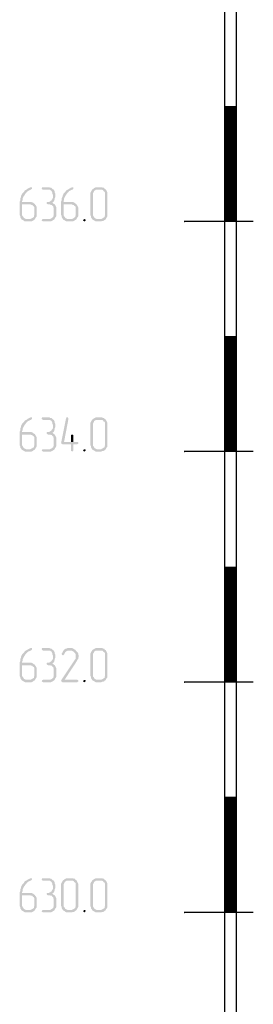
# Model space of a CAD drawing. Header units: millimetres. Extents: x -93479 to 1057970, y -66333 to 172656.
# Tile 110 of 256: x 205695 to 207724, y 34901 to 43454. Entities that reach past the tile are written whole.
import ezdxf

# ---------------------------------------------------------------- set-up
doc = ezdxf.new("R2010")
doc.units = ezdxf.units.MM
doc.layers.add('PDF _Геометрия', color=7, linetype='Continuous')
doc.layers.add('PDF _Сплошная заливка', color=7, linetype='Continuous')

# ---------------------------------------------------------------- blocks, each defined once
blk = doc.blocks.new('геология3')
at = {"layer": 'PDF _Сплошная заливка', "transparency": 33554559}
for points in [[(58.0828, -13.6232), (58.0811, -13.6232), (58.0778, -13.6248), (58.0744, -13.6265), (58.0711, -13.6282), (58.0694, -13.6298), (58.0661, -13.6315), (58.0628, -13.6332), (58.0611, -13.6348), (58.0594, -13.6382), (58.0561, -13.6415), (58.0544, -13.6432), (58.0528, -13.6448), (58.0511, -13.6482), (58.0494, -13.6515), (58.0494, -13.6548), (58.0478, -13.6582), (58.0461, -13.6615), (58.0461, -13.6682), (58.0444, -13.6715), (58.0444, -13.7182), (58.0461, -13.7215), (58.0461, -13.7248), (58.0478, -13.7282), (58.0494, -13.7298), (58.0511, -13.7332), (58.0694, -13.7315), (58.0661, -13.7315), (58.0628, -13.7298), (58.0594, -13.7282), (58.0578, -13.7265), (58.0561, -13.7232), (58.0544, -13.7215), (58.0528, -13.7182), (58.0528, -13.6815), (58.0778, -13.6815), (58.0961, -13.6798), (58.0928, -13.6782), (58.0911, -13.6765), (58.0878, -13.6748), (58.0844, -13.6732), (58.0528, -13.6732), (58.0528, -13.6698), (58.0544, -13.6665), (58.0544, -13.6615), (58.0561, -13.6582), (58.0578, -13.6548), (58.0594, -13.6515), (58.0611, -13.6498), (58.0628, -13.6465), (58.0644, -13.6448), (58.0661, -13.6415), (58.0694, -13.6398), (58.0711, -13.6365), (58.0744, -13.6348), (58.0778, -13.6332), (58.0811, -13.6315), (58.0828, -13.6315), (58.0844, -13.6298), (58.0861, -13.6282), (58.0861, -13.6232)], [(58.1411, -13.6232), (58.1211, -13.6232), (58.1194, -13.6265), (58.1211, -13.6298), (58.1244, -13.6315), (58.1478, -13.6315), (58.1494, -13.6332), (58.1528, -13.6348), (58.1544, -13.6382), (58.1561, -13.6415), (58.1561, -13.6448), (58.1578, -13.6482), (58.1578, -13.6598), (58.1561, -13.6632), (58.1544, -13.6648), (58.1528, -13.6682), (58.1494, -13.6698), (58.1478, -13.6715), (58.1444, -13.6732), (58.1378, -13.6732), (58.1361, -13.6765), (58.1378, -13.6798), (58.1411, -13.6815), (58.1478, -13.6815), (58.1511, -13.6832), (58.1544, -13.6832), (58.1561, -13.6865), (58.1594, -13.6882), (58.1594, -13.6915), (58.1611, -13.6948), (58.1611, -13.7182), (58.1594, -13.7215), (58.1594, -13.7248), (58.1561, -13.7265), (58.1544, -13.7282), (58.1511, -13.7298), (58.1478, -13.7315), (58.1244, -13.7315), (58.1211, -13.7332), (58.1194, -13.7365), (58.1211, -13.7382), (58.1244, -13.7398), (58.1511, -13.7398), (58.1544, -13.7382), (58.1578, -13.7365), (58.1594, -13.7348), (58.1628, -13.7332), (58.1644, -13.7298), (58.1661, -13.7265), (58.1678, -13.7248), (58.1694, -13.7215), (58.1694, -13.6915), (58.1678, -13.6882), (58.1661, -13.6848), (58.1644, -13.6815), (58.1611, -13.6798), (58.1594, -13.6782), (58.1561, -13.6748), (58.1594, -13.6732), (58.1611, -13.6715), (58.1628, -13.6682), (58.1628, -13.6665), (58.1644, -13.6632), (58.1644, -13.6598), (58.1661, -13.6565), (58.1661, -13.6448), (58.1644, -13.6415), (58.1644, -13.6382), (58.1628, -13.6348), (58.1611, -13.6315), (58.1578, -13.6298), (58.1561, -13.6282), (58.1528, -13.6248), (58.1494, -13.6248), (58.1461, -13.6232), (58.1428, -13.6232)], [(58.2244, -13.6232), (58.2228, -13.6232), (58.2194, -13.6248), (58.2161, -13.6265), (58.2128, -13.6282), (58.2111, -13.6298), (58.2078, -13.6315), (58.2044, -13.6332), (58.2028, -13.6348), (58.2011, -13.6382), (58.1978, -13.6415), (58.1961, -13.6432), (58.1944, -13.6448), (58.1928, -13.6482), (58.1911, -13.6515), (58.1911, -13.6548), (58.1894, -13.6582), (58.1878, -13.6615), (58.1878, -13.6682), (58.1861, -13.6715), (58.1861, -13.7182), (58.1878, -13.7215), (58.1878, -13.7248), (58.1894, -13.7282), (58.1911, -13.7298), (58.1928, -13.7332), (58.2111, -13.7315), (58.2078, -13.7315), (58.2044, -13.7298), (58.2011, -13.7282), (58.1994, -13.7265), (58.1978, -13.7232), (58.1961, -13.7215), (58.1944, -13.7182), (58.1944, -13.6815), (58.2194, -13.6815), (58.2378, -13.6798), (58.2344, -13.6782), (58.2328, -13.6765), (58.2294, -13.6748), (58.2261, -13.6732), (58.1944, -13.6732), (58.1944, -13.6698), (58.1961, -13.6665), (58.1961, -13.6615), (58.1978, -13.6582), (58.1994, -13.6548), (58.2011, -13.6515), (58.2028, -13.6498), (58.2044, -13.6465), (58.2061, -13.6448), (58.2078, -13.6415), (58.2111, -13.6398), (58.2128, -13.6365), (58.2161, -13.6348), (58.2194, -13.6332), (58.2228, -13.6315), (58.2244, -13.6315), (58.2261, -13.6298), (58.2278, -13.6282), (58.2278, -13.6232)], [(58.3194, -13.6232), (58.3044, -13.6232), (58.3011, -13.6248), (58.2978, -13.6265), (58.2961, -13.6282), (58.2928, -13.6298), (58.2911, -13.6332), (58.2894, -13.6348), (58.2878, -13.6382), (58.2861, -13.6415), (58.2861, -13.7182), (58.2878, -13.7215), (58.2878, -13.7248), (58.2894, -13.7282), (58.2911, -13.7298), (58.2928, -13.7332), (58.2961, -13.7348), (58.2994, -13.7365), (58.3011, -13.7382), (58.3044, -13.7398), (58.3228, -13.7398), (58.3261, -13.7382), (58.3294, -13.7382), (58.3328, -13.7365), (58.3344, -13.7348), (58.3378, -13.7332), (58.3111, -13.7315), (58.3078, -13.7315), (58.3044, -13.7298), (58.3011, -13.7282), (58.2994, -13.7265), (58.2978, -13.7232), (58.2961, -13.7215), (58.2944, -13.7182), (58.2944, -13.6448), (58.2961, -13.6415), (58.2978, -13.6382), (58.2994, -13.6348), (58.3028, -13.6332), (58.3044, -13.6315), (58.3194, -13.6315), (58.3378, -13.6298), (58.3344, -13.6282), (58.3328, -13.6248), (58.3294, -13.6248), (58.3261, -13.6232), (58.3228, -13.6232)], [(58.3378, -13.6298), (58.3194, -13.6315), (58.3261, -13.6315), (58.3294, -13.6332), (58.3311, -13.6365), (58.3344, -13.6382), (58.3361, -13.6415), (58.3361, -13.7182), (58.3344, -13.7215), (58.3344, -13.7248), (58.3311, -13.7265), (58.3294, -13.7282), (58.3261, -13.7298), (58.3228, -13.7315), (58.3111, -13.7315), (58.3378, -13.7332), (58.3394, -13.7298), (58.3411, -13.7265), (58.3428, -13.7248), (58.3444, -13.7215), (58.3444, -13.6415), (58.3428, -13.6382), (58.3411, -13.6348), (58.3394, -13.6315)], [(58.0961, -13.6798), (58.0778, -13.6815), (58.0811, -13.6815), (58.0844, -13.6832), (58.0878, -13.6832), (58.0894, -13.6865), (58.0928, -13.6882), (58.0944, -13.6915), (58.0944, -13.7182), (58.0928, -13.7215), (58.0928, -13.7248), (58.0894, -13.7265), (58.0878, -13.7282), (58.0844, -13.7298), (58.0811, -13.7315), (58.0694, -13.7315), (58.0511, -13.7332), (58.0544, -13.7348), (58.0578, -13.7365), (58.0594, -13.7382), (58.0628, -13.7398), (58.0844, -13.7398), (58.0878, -13.7382), (58.0911, -13.7365), (58.0928, -13.7348), (58.0961, -13.7332), (58.0978, -13.7298), (58.0994, -13.7265), (58.1011, -13.7248), (58.1028, -13.7215), (58.1028, -13.6915), (58.1011, -13.6882), (58.0994, -13.6848), (58.0978, -13.6832)], [(58.2378, -13.6798), (58.2194, -13.6815), (58.2228, -13.6815), (58.2261, -13.6832), (58.2294, -13.6832), (58.2311, -13.6865), (58.2344, -13.6882), (58.2361, -13.6915), (58.2361, -13.7182), (58.2344, -13.7215), (58.2344, -13.7248), (58.2311, -13.7265), (58.2294, -13.7282), (58.2261, -13.7298), (58.2228, -13.7315), (58.2111, -13.7315), (58.1928, -13.7332), (58.1961, -13.7348), (58.1994, -13.7365), (58.2011, -13.7382), (58.2044, -13.7398), (58.2261, -13.7398), (58.2294, -13.7382), (58.2328, -13.7365), (58.2344, -13.7348), (58.2378, -13.7332), (58.2394, -13.7298), (58.2411, -13.7265), (58.2428, -13.7248), (58.2444, -13.7215), (58.2444, -13.6915), (58.2428, -13.6882), (58.2411, -13.6848), (58.2394, -13.6832)], [(58.2661, -13.7315), (58.2628, -13.7332), (58.2611, -13.7365), (58.2628, -13.7382), (58.2661, -13.7398), (58.2678, -13.7382), (58.2694, -13.7365), (58.2694, -13.7332)], [(58.0828, -14.4098), (58.0811, -14.4098), (58.0778, -14.4115), (58.0744, -14.4132), (58.0711, -14.4148), (58.0694, -14.4165), (58.0661, -14.4182), (58.0628, -14.4198), (58.0611, -14.4215), (58.0594, -14.4248), (58.0561, -14.4282), (58.0544, -14.4298), (58.0528, -14.4315), (58.0511, -14.4348), (58.0494, -14.4382), (58.0494, -14.4415), (58.0478, -14.4448), (58.0461, -14.4482), (58.0461, -14.4548), (58.0444, -14.4582), (58.0444, -14.5048), (58.0461, -14.5082), (58.0461, -14.5115), (58.0478, -14.5148), (58.0494, -14.5165), (58.0511, -14.5198), (58.0694, -14.5182), (58.0661, -14.5182), (58.0628, -14.5165), (58.0594, -14.5148), (58.0578, -14.5132), (58.0561, -14.5098), (58.0544, -14.5082), (58.0528, -14.5048), (58.0528, -14.4682), (58.0778, -14.4682), (58.0961, -14.4665), (58.0928, -14.4648), (58.0911, -14.4632), (58.0878, -14.4615), (58.0844, -14.4598), (58.0528, -14.4598), (58.0528, -14.4565), (58.0544, -14.4532), (58.0544, -14.4482), (58.0561, -14.4448), (58.0578, -14.4415), (58.0594, -14.4382), (58.0611, -14.4365), (58.0628, -14.4332), (58.0644, -14.4315), (58.0661, -14.4282), (58.0694, -14.4265), (58.0711, -14.4232), (58.0744, -14.4215), (58.0778, -14.4198), (58.0811, -14.4182), (58.0828, -14.4182), (58.0844, -14.4165), (58.0861, -14.4148), (58.0861, -14.4098)], [(58.1411, -14.4098), (58.1211, -14.4098), (58.1194, -14.4132), (58.1211, -14.4165), (58.1244, -14.4182), (58.1478, -14.4182), (58.1494, -14.4198), (58.1528, -14.4215), (58.1544, -14.4248), (58.1561, -14.4282), (58.1561, -14.4315), (58.1578, -14.4348), (58.1578, -14.4465), (58.1561, -14.4498), (58.1544, -14.4515), (58.1528, -14.4548), (58.1494, -14.4565), (58.1478, -14.4582), (58.1444, -14.4598), (58.1378, -14.4598), (58.1361, -14.4632), (58.1378, -14.4665), (58.1411, -14.4682), (58.1478, -14.4682), (58.1511, -14.4698), (58.1544, -14.4698), (58.1561, -14.4732), (58.1594, -14.4748), (58.1594, -14.4782), (58.1611, -14.4815), (58.1611, -14.5048), (58.1594, -14.5082), (58.1594, -14.5115), (58.1561, -14.5132), (58.1544, -14.5148), (58.1511, -14.5165), (58.1478, -14.5182), (58.1244, -14.5182), (58.1211, -14.5198), (58.1194, -14.5232), (58.1211, -14.5248), (58.1244, -14.5265), (58.1511, -14.5265), (58.1544, -14.5248), (58.1578, -14.5232), (58.1594, -14.5215), (58.1628, -14.5198), (58.1644, -14.5165), (58.1661, -14.5132), (58.1678, -14.5115), (58.1694, -14.5082), (58.1694, -14.4782), (58.1678, -14.4748), (58.1661, -14.4715), (58.1644, -14.4682), (58.1611, -14.4665), (58.1594, -14.4648), (58.1561, -14.4615), (58.1594, -14.4598), (58.1611, -14.4582), (58.1628, -14.4548), (58.1628, -14.4532), (58.1644, -14.4498), (58.1644, -14.4465), (58.1661, -14.4432), (58.1661, -14.4315), (58.1644, -14.4282), (58.1644, -14.4248), (58.1628, -14.4215), (58.1611, -14.4182), (58.1578, -14.4165), (58.1561, -14.4148), (58.1528, -14.4115), (58.1494, -14.4115), (58.1461, -14.4098), (58.1428, -14.4098)], [(58.2078, -14.4098), (58.2044, -14.4098), (58.2028, -14.4132), (58.1861, -14.4965), (58.1878, -14.4998), (58.1911, -14.5015), (58.2194, -14.5015), (58.2194, -14.5232), (58.2211, -14.5248), (58.2244, -14.5265), (58.2261, -14.5248), (58.2278, -14.5232), (58.2278, -14.5015), (58.2411, -14.5015), (58.2444, -14.4998), (58.2444, -14.4948), (58.2411, -14.4932), (58.1961, -14.4932), (58.2111, -14.4148), (58.2111, -14.4132), (58.2094, -14.4098)], [(58.3194, -14.4098), (58.3044, -14.4098), (58.3011, -14.4115), (58.2978, -14.4132), (58.2961, -14.4148), (58.2928, -14.4165), (58.2911, -14.4198), (58.2894, -14.4215), (58.2878, -14.4248), (58.2861, -14.4282), (58.2861, -14.5048), (58.2878, -14.5082), (58.2878, -14.5115), (58.2894, -14.5148), (58.2911, -14.5165), (58.2928, -14.5198), (58.2961, -14.5215), (58.2994, -14.5232), (58.3011, -14.5248), (58.3044, -14.5265), (58.3228, -14.5265), (58.3261, -14.5248), (58.3294, -14.5248), (58.3328, -14.5232), (58.3344, -14.5215), (58.3378, -14.5198), (58.3111, -14.5182), (58.3078, -14.5182), (58.3044, -14.5165), (58.3011, -14.5148), (58.2994, -14.5132), (58.2978, -14.5098), (58.2961, -14.5082), (58.2944, -14.5048), (58.2944, -14.4315), (58.2961, -14.4282), (58.2978, -14.4248), (58.2994, -14.4215), (58.3028, -14.4198), (58.3044, -14.4182), (58.3194, -14.4182), (58.3378, -14.4165), (58.3344, -14.4148), (58.3328, -14.4115), (58.3294, -14.4115), (58.3261, -14.4098), (58.3228, -14.4098)], [(58.3378, -14.4165), (58.3194, -14.4182), (58.3261, -14.4182), (58.3294, -14.4198), (58.3311, -14.4232), (58.3344, -14.4248), (58.3361, -14.4282), (58.3361, -14.5048), (58.3344, -14.5082), (58.3344, -14.5115), (58.3311, -14.5132), (58.3294, -14.5148), (58.3261, -14.5165), (58.3228, -14.5182), (58.3111, -14.5182), (58.3378, -14.5198), (58.3394, -14.5165), (58.3411, -14.5132), (58.3428, -14.5115), (58.3444, -14.5082), (58.3444, -14.4282), (58.3428, -14.4248), (58.3411, -14.4215), (58.3394, -14.4182)], [(58.0961, -14.4665), (58.0778, -14.4682), (58.0811, -14.4682), (58.0844, -14.4698), (58.0878, -14.4698), (58.0894, -14.4732), (58.0928, -14.4748), (58.0944, -14.4782), (58.0944, -14.5048), (58.0928, -14.5082), (58.0928, -14.5115), (58.0894, -14.5132), (58.0878, -14.5148), (58.0844, -14.5165), (58.0811, -14.5182), (58.0694, -14.5182), (58.0511, -14.5198), (58.0544, -14.5215), (58.0578, -14.5232), (58.0594, -14.5248), (58.0628, -14.5265), (58.0844, -14.5265), (58.0878, -14.5248), (58.0911, -14.5232), (58.0928, -14.5215), (58.0961, -14.5198), (58.0978, -14.5165), (58.0994, -14.5132), (58.1011, -14.5115), (58.1028, -14.5082), (58.1028, -14.4782), (58.1011, -14.4748), (58.0994, -14.4715), (58.0978, -14.4698)], [(58.2244, -14.4682), (58.2211, -14.4682), (58.2194, -14.4715), (58.2194, -14.4932), (58.1961, -14.4932), (58.2278, -14.4932), (58.2278, -14.4715), (58.2261, -14.4682)], [(58.2661, -14.5182), (58.2628, -14.5198), (58.2611, -14.5232), (58.2628, -14.5248), (58.2661, -14.5265), (58.2678, -14.5248), (58.2694, -14.5232), (58.2694, -14.5198)], [(58.0828, -15.1982), (58.0811, -15.1982), (58.0778, -15.1998), (58.0744, -15.2015), (58.0711, -15.2032), (58.0694, -15.2048), (58.0661, -15.2065), (58.0628, -15.2082), (58.0611, -15.2098), (58.0594, -15.2132), (58.0561, -15.2165), (58.0544, -15.2182), (58.0528, -15.2198), (58.0511, -15.2232), (58.0494, -15.2265), (58.0494, -15.2298), (58.0478, -15.2332), (58.0461, -15.2365), (58.0461, -15.2432), (58.0444, -15.2465), (58.0444, -15.2932), (58.0461, -15.2965), (58.0461, -15.2998), (58.0478, -15.3032), (58.0494, -15.3048), (58.0511, -15.3082), (58.0694, -15.3065), (58.0661, -15.3065), (58.0628, -15.3048), (58.0594, -15.3032), (58.0578, -15.3015), (58.0561, -15.2982), (58.0544, -15.2965), (58.0528, -15.2932), (58.0528, -15.2565), (58.0778, -15.2565), (58.0961, -15.2548), (58.0928, -15.2532), (58.0911, -15.2515), (58.0878, -15.2498), (58.0844, -15.2482), (58.0528, -15.2482), (58.0528, -15.2448), (58.0544, -15.2415), (58.0544, -15.2365), (58.0561, -15.2332), (58.0578, -15.2298), (58.0594, -15.2265), (58.0611, -15.2248), (58.0628, -15.2215), (58.0644, -15.2198), (58.0661, -15.2165), (58.0694, -15.2148), (58.0711, -15.2115), (58.0744, -15.2098), (58.0778, -15.2082), (58.0811, -15.2065), (58.0828, -15.2065), (58.0844, -15.2048), (58.0861, -15.2032), (58.0861, -15.1982)], [(58.1411, -15.1982), (58.1211, -15.1982), (58.1194, -15.2015), (58.1211, -15.2048), (58.1244, -15.2065), (58.1478, -15.2065), (58.1494, -15.2082), (58.1528, -15.2098), (58.1544, -15.2132), (58.1561, -15.2165), (58.1561, -15.2198), (58.1578, -15.2232), (58.1578, -15.2348), (58.1561, -15.2382), (58.1544, -15.2398), (58.1528, -15.2432), (58.1494, -15.2448), (58.1478, -15.2465), (58.1444, -15.2482), (58.1378, -15.2482), (58.1361, -15.2515), (58.1378, -15.2548), (58.1411, -15.2565), (58.1478, -15.2565), (58.1511, -15.2582), (58.1544, -15.2582), (58.1561, -15.2615), (58.1594, -15.2632), (58.1594, -15.2665), (58.1611, -15.2698), (58.1611, -15.2932), (58.1594, -15.2965), (58.1594, -15.2998), (58.1561, -15.3015), (58.1544, -15.3032), (58.1511, -15.3048), (58.1478, -15.3065), (58.1244, -15.3065), (58.1211, -15.3082), (58.1194, -15.3115), (58.1211, -15.3132), (58.1244, -15.3148), (58.1511, -15.3148), (58.1544, -15.3132), (58.1578, -15.3115), (58.1594, -15.3098), (58.1628, -15.3082), (58.1644, -15.3048), (58.1661, -15.3015), (58.1678, -15.2998), (58.1694, -15.2965), (58.1694, -15.2665), (58.1678, -15.2632), (58.1661, -15.2598), (58.1644, -15.2565), (58.1611, -15.2548), (58.1594, -15.2532), (58.1561, -15.2498), (58.1594, -15.2482), (58.1611, -15.2465), (58.1628, -15.2432), (58.1628, -15.2415), (58.1644, -15.2382), (58.1644, -15.2348), (58.1661, -15.2315), (58.1661, -15.2198), (58.1644, -15.2165), (58.1644, -15.2132), (58.1628, -15.2098), (58.1611, -15.2065), (58.1578, -15.2048), (58.1561, -15.2032), (58.1528, -15.1998), (58.1494, -15.1998), (58.1461, -15.1982), (58.1428, -15.1982)], [(58.2361, -15.2065), (58.2144, -15.2065), (58.2211, -15.2065), (58.2244, -15.2082), (58.2278, -15.2098), (58.2294, -15.2115), (58.2328, -15.2148), (58.2344, -15.2165), (58.2361, -15.2198), (58.2361, -15.2332), (58.2344, -15.2365), (58.2328, -15.2382), (58.1861, -15.3082), (58.1861, -15.3098), (58.1878, -15.3132), (58.1911, -15.3148), (58.2411, -15.3148), (58.2428, -15.3132), (58.2444, -15.3132), (58.2444, -15.3082), (58.2411, -15.3065), (58.1978, -15.3065), (58.2394, -15.2432), (58.2411, -15.2398), (58.2428, -15.2365), (58.2444, -15.2348), (58.2444, -15.2315), (58.2461, -15.2282), (58.2461, -15.2232), (58.2444, -15.2198), (58.2444, -15.2165), (58.2428, -15.2132), (58.2411, -15.2115), (58.2378, -15.2082)], [(58.2144, -15.1982), (58.2078, -15.1982), (58.2044, -15.1998), (58.2011, -15.1998), (58.1994, -15.2015), (58.1961, -15.2032), (58.1944, -15.2065), (58.1928, -15.2082), (58.1911, -15.2115), (58.1894, -15.2148), (58.1878, -15.2165), (58.1878, -15.2182), (58.1894, -15.2215), (58.1928, -15.2232), (58.1944, -15.2215), (58.1961, -15.2198), (58.1978, -15.2165), (58.1994, -15.2132), (58.2011, -15.2115), (58.2028, -15.2098), (58.2061, -15.2082), (58.2094, -15.2065), (58.2361, -15.2065), (58.2361, -15.2048), (58.2328, -15.2032), (58.2294, -15.2015), (58.2278, -15.1998), (58.2244, -15.1982), (58.2178, -15.1982)], [(58.3194, -15.1982), (58.3044, -15.1982), (58.3011, -15.1998), (58.2978, -15.2015), (58.2961, -15.2032), (58.2928, -15.2048), (58.2911, -15.2082), (58.2894, -15.2098), (58.2878, -15.2132), (58.2861, -15.2165), (58.2861, -15.2932), (58.2878, -15.2965), (58.2878, -15.2998), (58.2894, -15.3032), (58.2911, -15.3048), (58.2928, -15.3082), (58.2961, -15.3098), (58.2994, -15.3115), (58.3011, -15.3132), (58.3044, -15.3148), (58.3228, -15.3148), (58.3261, -15.3132), (58.3294, -15.3132), (58.3328, -15.3115), (58.3344, -15.3098), (58.3378, -15.3082), (58.3111, -15.3065), (58.3078, -15.3065), (58.3044, -15.3048), (58.3011, -15.3032), (58.2994, -15.3015), (58.2978, -15.2982), (58.2961, -15.2965), (58.2944, -15.2932), (58.2944, -15.2198), (58.2961, -15.2165), (58.2978, -15.2132), (58.2994, -15.2098), (58.3028, -15.2082), (58.3044, -15.2065), (58.3194, -15.2065), (58.3378, -15.2048), (58.3344, -15.2032), (58.3328, -15.1998), (58.3294, -15.1998), (58.3261, -15.1982), (58.3228, -15.1982)], [(58.3378, -15.2048), (58.3194, -15.2065), (58.3261, -15.2065), (58.3294, -15.2082), (58.3311, -15.2115), (58.3344, -15.2132), (58.3361, -15.2165), (58.3361, -15.2932), (58.3344, -15.2965), (58.3344, -15.2998), (58.3311, -15.3015), (58.3294, -15.3032), (58.3261, -15.3048), (58.3228, -15.3065), (58.3111, -15.3065), (58.3378, -15.3082), (58.3394, -15.3048), (58.3411, -15.3015), (58.3428, -15.2998), (58.3444, -15.2965), (58.3444, -15.2165), (58.3428, -15.2132), (58.3411, -15.2098), (58.3394, -15.2065)], [(58.0961, -15.2548), (58.0778, -15.2565), (58.0811, -15.2565), (58.0844, -15.2582), (58.0878, -15.2582), (58.0894, -15.2615), (58.0928, -15.2632), (58.0944, -15.2665), (58.0944, -15.2932), (58.0928, -15.2965), (58.0928, -15.2998), (58.0894, -15.3015), (58.0878, -15.3032), (58.0844, -15.3048), (58.0811, -15.3065), (58.0694, -15.3065), (58.0511, -15.3082), (58.0544, -15.3098), (58.0578, -15.3115), (58.0594, -15.3132), (58.0628, -15.3148), (58.0844, -15.3148), (58.0878, -15.3132), (58.0911, -15.3115), (58.0928, -15.3098), (58.0961, -15.3082), (58.0978, -15.3048), (58.0994, -15.3015), (58.1011, -15.2998), (58.1028, -15.2965), (58.1028, -15.2665), (58.1011, -15.2632), (58.0994, -15.2598), (58.0978, -15.2582)], [(58.2661, -15.3065), (58.2628, -15.3082), (58.2611, -15.3115), (58.2628, -15.3132), (58.2661, -15.3148), (58.2678, -15.3132), (58.2694, -15.3115), (58.2694, -15.3082)], [(58.0828, -15.9848), (58.0811, -15.9848), (58.0778, -15.9865), (58.0744, -15.9882), (58.0711, -15.9898), (58.0694, -15.9915), (58.0661, -15.9932), (58.0628, -15.9948), (58.0611, -15.9965), (58.0594, -15.9998), (58.0561, -16.0032), (58.0544, -16.0048), (58.0528, -16.0065), (58.0511, -16.0098), (58.0494, -16.0132), (58.0494, -16.0165), (58.0478, -16.0198), (58.0461, -16.0232), (58.0461, -16.0298), (58.0444, -16.0332), (58.0444, -16.0798), (58.0461, -16.0832), (58.0461, -16.0865), (58.0478, -16.0898), (58.0494, -16.0915), (58.0511, -16.0948), (58.0694, -16.0932), (58.0661, -16.0932), (58.0628, -16.0915), (58.0594, -16.0898), (58.0578, -16.0882), (58.0561, -16.0848), (58.0544, -16.0832), (58.0528, -16.0798), (58.0528, -16.0432), (58.0778, -16.0432), (58.0961, -16.0415), (58.0928, -16.0398), (58.0911, -16.0382), (58.0878, -16.0365), (58.0844, -16.0348), (58.0528, -16.0348), (58.0528, -16.0315), (58.0544, -16.0282), (58.0544, -16.0232), (58.0561, -16.0198), (58.0578, -16.0165), (58.0594, -16.0132), (58.0611, -16.0115), (58.0628, -16.0082), (58.0644, -16.0065), (58.0661, -16.0032), (58.0694, -16.0015), (58.0711, -15.9982), (58.0744, -15.9965), (58.0778, -15.9948), (58.0811, -15.9932), (58.0828, -15.9932), (58.0844, -15.9915), (58.0861, -15.9898), (58.0861, -15.9848)], [(58.1411, -15.9848), (58.1211, -15.9848), (58.1194, -15.9882), (58.1211, -15.9915), (58.1244, -15.9932), (58.1478, -15.9932), (58.1494, -15.9948), (58.1528, -15.9965), (58.1544, -15.9998), (58.1561, -16.0032), (58.1561, -16.0065), (58.1578, -16.0098), (58.1578, -16.0215), (58.1561, -16.0248), (58.1544, -16.0265), (58.1528, -16.0298), (58.1494, -16.0315), (58.1478, -16.0332), (58.1444, -16.0348), (58.1378, -16.0348), (58.1361, -16.0382), (58.1378, -16.0415), (58.1411, -16.0432), (58.1478, -16.0432), (58.1511, -16.0448), (58.1544, -16.0448), (58.1561, -16.0482), (58.1594, -16.0498), (58.1594, -16.0532), (58.1611, -16.0565), (58.1611, -16.0798), (58.1594, -16.0832), (58.1594, -16.0865), (58.1561, -16.0882), (58.1544, -16.0898), (58.1511, -16.0915), (58.1478, -16.0932), (58.1244, -16.0932), (58.1211, -16.0948), (58.1194, -16.0982), (58.1211, -16.0998), (58.1244, -16.1015), (58.1511, -16.1015), (58.1544, -16.0998), (58.1578, -16.0982), (58.1594, -16.0965), (58.1628, -16.0948), (58.1644, -16.0915), (58.1661, -16.0882), (58.1678, -16.0865), (58.1694, -16.0832), (58.1694, -16.0532), (58.1678, -16.0498), (58.1661, -16.0465), (58.1644, -16.0432), (58.1611, -16.0415), (58.1594, -16.0398), (58.1561, -16.0365), (58.1594, -16.0348), (58.1611, -16.0332), (58.1628, -16.0298), (58.1628, -16.0282), (58.1644, -16.0248), (58.1644, -16.0215), (58.1661, -16.0182), (58.1661, -16.0065), (58.1644, -16.0032), (58.1644, -15.9998), (58.1628, -15.9965), (58.1611, -15.9932), (58.1578, -15.9915), (58.1561, -15.9898), (58.1528, -15.9865), (58.1494, -15.9865), (58.1461, -15.9848), (58.1428, -15.9848)], [(58.2194, -15.9848), (58.2044, -15.9848), (58.2011, -15.9865), (58.1978, -15.9882), (58.1961, -15.9898), (58.1928, -15.9915), (58.1911, -15.9948), (58.1894, -15.9965), (58.1878, -15.9998), (58.1861, -16.0032), (58.1861, -16.0798), (58.1878, -16.0832), (58.1878, -16.0865), (58.1894, -16.0898), (58.1911, -16.0915), (58.1928, -16.0948), (58.1961, -16.0965), (58.1994, -16.0982), (58.2011, -16.0998), (58.2044, -16.1015), (58.2228, -16.1015), (58.2261, -16.0998), (58.2294, -16.0998), (58.2328, -16.0982), (58.2344, -16.0965), (58.2378, -16.0948), (58.2111, -16.0932), (58.2078, -16.0932), (58.2044, -16.0915), (58.2011, -16.0898), (58.1994, -16.0882), (58.1978, -16.0848), (58.1961, -16.0832), (58.1944, -16.0798), (58.1944, -16.0065), (58.1961, -16.0032), (58.1978, -15.9998), (58.1994, -15.9965), (58.2028, -15.9948), (58.2044, -15.9932), (58.2194, -15.9932), (58.2378, -15.9915), (58.2344, -15.9898), (58.2328, -15.9865), (58.2294, -15.9865), (58.2261, -15.9848), (58.2228, -15.9848)], [(58.3194, -15.9848), (58.3044, -15.9848), (58.3011, -15.9865), (58.2978, -15.9882), (58.2961, -15.9898), (58.2928, -15.9915), (58.2911, -15.9948), (58.2894, -15.9965), (58.2878, -15.9998), (58.2861, -16.0032), (58.2861, -16.0798), (58.2878, -16.0832), (58.2878, -16.0865), (58.2894, -16.0898), (58.2911, -16.0915), (58.2928, -16.0948), (58.2961, -16.0965), (58.2994, -16.0982), (58.3011, -16.0998), (58.3044, -16.1015), (58.3228, -16.1015), (58.3261, -16.0998), (58.3294, -16.0998), (58.3328, -16.0982), (58.3344, -16.0965), (58.3378, -16.0948), (58.3111, -16.0932), (58.3078, -16.0932), (58.3044, -16.0915), (58.3011, -16.0898), (58.2994, -16.0882), (58.2978, -16.0848), (58.2961, -16.0832), (58.2944, -16.0798), (58.2944, -16.0065), (58.2961, -16.0032), (58.2978, -15.9998), (58.2994, -15.9965), (58.3028, -15.9948), (58.3044, -15.9932), (58.3194, -15.9932), (58.3378, -15.9915), (58.3344, -15.9898), (58.3328, -15.9865), (58.3294, -15.9865), (58.3261, -15.9848), (58.3228, -15.9848)], [(58.2378, -15.9915), (58.2194, -15.9932), (58.2261, -15.9932), (58.2294, -15.9948), (58.2311, -15.9982), (58.2344, -15.9998), (58.2361, -16.0032), (58.2361, -16.0798), (58.2344, -16.0832), (58.2344, -16.0865), (58.2311, -16.0882), (58.2294, -16.0898), (58.2261, -16.0915), (58.2228, -16.0932), (58.2111, -16.0932), (58.2378, -16.0948), (58.2394, -16.0915), (58.2411, -16.0882), (58.2428, -16.0865), (58.2444, -16.0832), (58.2444, -16.0032), (58.2428, -15.9998), (58.2411, -15.9965), (58.2394, -15.9932)], [(58.3378, -15.9915), (58.3194, -15.9932), (58.3261, -15.9932), (58.3294, -15.9948), (58.3311, -15.9982), (58.3344, -15.9998), (58.3361, -16.0032), (58.3361, -16.0798), (58.3344, -16.0832), (58.3344, -16.0865), (58.3311, -16.0882), (58.3294, -16.0898), (58.3261, -16.0915), (58.3228, -16.0932), (58.3111, -16.0932), (58.3378, -16.0948), (58.3394, -16.0915), (58.3411, -16.0882), (58.3428, -16.0865), (58.3444, -16.0832), (58.3444, -16.0032), (58.3428, -15.9998), (58.3411, -15.9965), (58.3394, -15.9932)], [(58.0961, -16.0415), (58.0778, -16.0432), (58.0811, -16.0432), (58.0844, -16.0448), (58.0878, -16.0448), (58.0894, -16.0482), (58.0928, -16.0498), (58.0944, -16.0532), (58.0944, -16.0798), (58.0928, -16.0832), (58.0928, -16.0865), (58.0894, -16.0882), (58.0878, -16.0898), (58.0844, -16.0915), (58.0811, -16.0932), (58.0694, -16.0932), (58.0511, -16.0948), (58.0544, -16.0965), (58.0578, -16.0982), (58.0594, -16.0998), (58.0628, -16.1015), (58.0844, -16.1015), (58.0878, -16.0998), (58.0911, -16.0982), (58.0928, -16.0965), (58.0961, -16.0948), (58.0978, -16.0915), (58.0994, -16.0882), (58.1011, -16.0865), (58.1028, -16.0832), (58.1028, -16.0532), (58.1011, -16.0498), (58.0994, -16.0465), (58.0978, -16.0448)], [(58.2661, -16.0932), (58.2628, -16.0948), (58.2611, -16.0982), (58.2628, -16.0998), (58.2661, -16.1015), (58.2678, -16.0998), (58.2694, -16.0982), (58.2694, -16.0948)]]:
    blk.add_hatch(color=7, dxfattribs=at).paths.add_polyline_path(points)
at = {"layer": 'PDF _Геометрия', "color": 7, "lineweight": 25}
for points in [[(58.7444, -9.4715), (58.7444, -14.5115), (58.7461, -14.5115)], [(58.7844, -9.4715), (58.7844, -14.5115), (58.7861, -14.5115)], [(58.8428, -13.7398), (58.6061, -13.7398), (58.6078, -13.7398)], [(58.8428, -14.5265), (58.6061, -14.5265), (58.6078, -14.5265)], [(58.7444, -14.5115), (58.7444, -19.5498), (58.7461, -19.5498)], [(58.7844, -14.5115), (58.7844, -19.5498), (58.7861, -19.5498)], [(58.8428, -15.3148), (58.6061, -15.3148), (58.6078, -15.3148)], [(58.8428, -16.1015), (58.6061, -16.1015), (58.6078, -16.1015)]]:
    blk.add_lwpolyline(points, dxfattribs=at)
at = {"layer": 'PDF _Геометрия', "color": 7, "lineweight": 5}
for points in [[(58.7444, -13.3465), (58.7844, -13.3465), (58.7444, -13.3465)], [(58.7444, -13.3848), (58.7844, -13.3848)], [(58.7444, -13.4248), (58.7844, -13.4248)], [(58.7444, -13.4648), (58.7844, -13.4648)], [(58.7444, -13.5032), (58.7844, -13.5032)], [(58.7444, -13.5432), (58.7844, -13.5432)], [(58.7444, -13.5815), (58.7844, -13.5815)], [(58.7444, -13.6215), (58.7844, -13.6215)], [(58.7444, -13.6615), (58.7844, -13.6615)], [(58.7444, -13.6998), (58.7844, -13.6998)], [(58.7444, -13.7398), (58.7844, -13.7398)], [(58.7444, -14.1332), (58.7844, -14.1332), (58.7444, -14.1332)], [(58.7444, -14.1732), (58.7844, -14.1732)], [(58.7444, -14.2115), (58.7844, -14.2115)], [(58.7444, -14.2515), (58.7844, -14.2515)], [(58.7444, -14.2915), (58.7844, -14.2915)], [(58.7444, -14.3298), (58.7844, -14.3298)], [(58.7444, -14.3698), (58.7844, -14.3698)], [(58.7444, -14.4082), (58.7844, -14.4082)], [(58.7444, -14.4482), (58.7844, -14.4482)], [(58.7444, -14.4882), (58.7844, -14.4882)], [(58.7444, -14.5265), (58.7844, -14.5265)], [(58.7444, -14.9215), (58.7844, -14.9215), (58.7444, -14.9215)], [(58.7444, -14.9598), (58.7844, -14.9598)], [(58.7444, -14.9998), (58.7844, -14.9998)], [(58.7444, -15.0382), (58.7844, -15.0382)], [(58.7444, -15.0782), (58.7844, -15.0782)], [(58.7444, -15.1182), (58.7844, -15.1182)], [(58.7444, -15.1565), (58.7844, -15.1565)], [(58.7444, -15.1965), (58.7844, -15.1965)], [(58.7444, -15.2365), (58.7844, -15.2365)], [(58.7444, -15.2748), (58.7844, -15.2748)], [(58.7444, -15.3148), (58.7844, -15.3148)], [(58.7444, -15.7082), (58.7844, -15.7082), (58.7444, -15.7082)], [(58.7444, -15.7482), (58.7844, -15.7482)], [(58.7444, -15.7865), (58.7844, -15.7865)], [(58.7444, -15.8265), (58.7844, -15.8265)], [(58.7444, -15.8648), (58.7844, -15.8648)], [(58.7444, -15.9048), (58.7844, -15.9048)], [(58.7444, -15.9448), (58.7844, -15.9448)], [(58.7444, -15.9832), (58.7844, -15.9832)], [(58.7444, -16.0232), (58.7844, -16.0232)], [(58.7444, -16.0632), (58.7844, -16.0632)], [(58.7444, -16.1015), (58.7844, -16.1015)]]:
    blk.add_lwpolyline(points, dxfattribs=at)
at = {"layer": 'PDF _Сплошная заливка', "color": 7, "lineweight": 5, "transparency": 33554559}
for points in [[(58.7444, -13.3848), (58.7844, -13.3848), (58.7444, -13.3465)], [(58.7844, -13.3848), (58.7444, -13.3465), (58.7844, -13.3465)], [(58.7444, -13.4248), (58.7844, -13.4248), (58.7444, -13.3848)], [(58.7844, -13.4248), (58.7444, -13.3848), (58.7844, -13.3848)], [(58.7444, -13.4648), (58.7844, -13.4648), (58.7444, -13.4248)], [(58.7844, -13.4648), (58.7444, -13.4248), (58.7844, -13.4248)], [(58.7444, -13.5032), (58.7844, -13.5032), (58.7444, -13.4648)], [(58.7844, -13.5032), (58.7444, -13.4648), (58.7844, -13.4648)], [(58.7444, -13.5432), (58.7844, -13.5432), (58.7444, -13.5032)], [(58.7844, -13.5432), (58.7444, -13.5032), (58.7844, -13.5032)], [(58.7444, -13.5815), (58.7844, -13.5815), (58.7444, -13.5432)], [(58.7844, -13.5815), (58.7444, -13.5432), (58.7844, -13.5432)], [(58.7444, -13.6215), (58.7844, -13.6215), (58.7444, -13.5815)], [(58.7844, -13.6215), (58.7444, -13.5815), (58.7844, -13.5815)], [(58.7444, -13.6615), (58.7844, -13.6615), (58.7444, -13.6215)], [(58.7844, -13.6615), (58.7444, -13.6215), (58.7844, -13.6215)], [(58.7444, -13.6998), (58.7844, -13.6998), (58.7444, -13.6615)], [(58.7844, -13.6998), (58.7444, -13.6615), (58.7844, -13.6615)], [(58.7444, -13.7398), (58.7844, -13.7398), (58.7444, -13.6998)], [(58.7844, -13.7398), (58.7444, -13.6998), (58.7844, -13.6998)], [(58.7444, -14.1732), (58.7844, -14.1732), (58.7444, -14.1332)], [(58.7844, -14.1732), (58.7444, -14.1332), (58.7844, -14.1332)], [(58.7444, -14.2115), (58.7844, -14.2115), (58.7444, -14.1732)], [(58.7844, -14.2115), (58.7444, -14.1732), (58.7844, -14.1732)], [(58.7444, -14.2515), (58.7844, -14.2515), (58.7444, -14.2115)], [(58.7844, -14.2515), (58.7444, -14.2115), (58.7844, -14.2115)], [(58.7444, -14.2915), (58.7844, -14.2915), (58.7444, -14.2515)], [(58.7844, -14.2915), (58.7444, -14.2515), (58.7844, -14.2515)], [(58.7444, -14.3298), (58.7844, -14.3298), (58.7444, -14.2915)], [(58.7844, -14.3298), (58.7444, -14.2915), (58.7844, -14.2915)], [(58.7444, -14.3698), (58.7844, -14.3698), (58.7444, -14.3298)], [(58.7844, -14.3698), (58.7444, -14.3298), (58.7844, -14.3298)], [(58.7444, -14.4082), (58.7844, -14.4082), (58.7444, -14.3698)], [(58.7844, -14.4082), (58.7444, -14.3698), (58.7844, -14.3698)], [(58.7444, -14.4482), (58.7844, -14.4482), (58.7444, -14.4082)], [(58.7844, -14.4482), (58.7444, -14.4082), (58.7844, -14.4082)], [(58.7444, -14.4882), (58.7844, -14.4882), (58.7444, -14.4482)], [(58.7844, -14.4882), (58.7444, -14.4482), (58.7844, -14.4482)], [(58.7444, -14.5265), (58.7844, -14.5265), (58.7444, -14.4882)], [(58.7844, -14.5265), (58.7444, -14.4882), (58.7844, -14.4882)], [(58.7444, -14.9598), (58.7844, -14.9598), (58.7444, -14.9215)], [(58.7844, -14.9598), (58.7444, -14.9215), (58.7844, -14.9215)], [(58.7444, -14.9998), (58.7844, -14.9998), (58.7444, -14.9598)], [(58.7844, -14.9998), (58.7444, -14.9598), (58.7844, -14.9598)], [(58.7444, -15.0382), (58.7844, -15.0382), (58.7444, -14.9998)], [(58.7844, -15.0382), (58.7444, -14.9998), (58.7844, -14.9998)], [(58.7444, -15.0782), (58.7844, -15.0782), (58.7444, -15.0382)], [(58.7844, -15.0782), (58.7444, -15.0382), (58.7844, -15.0382)], [(58.7444, -15.1182), (58.7844, -15.1182), (58.7444, -15.0782)], [(58.7844, -15.1182), (58.7444, -15.0782), (58.7844, -15.0782)], [(58.7444, -15.1565), (58.7844, -15.1565), (58.7444, -15.1182)], [(58.7844, -15.1565), (58.7444, -15.1182), (58.7844, -15.1182)], [(58.7444, -15.1965), (58.7844, -15.1965), (58.7444, -15.1565)], [(58.7844, -15.1965), (58.7444, -15.1565), (58.7844, -15.1565)], [(58.7444, -15.2365), (58.7844, -15.2365), (58.7444, -15.1965)], [(58.7844, -15.2365), (58.7444, -15.1965), (58.7844, -15.1965)], [(58.7444, -15.2748), (58.7844, -15.2748), (58.7444, -15.2365)], [(58.7844, -15.2748), (58.7444, -15.2365), (58.7844, -15.2365)], [(58.7444, -15.3148), (58.7844, -15.3148), (58.7444, -15.2748)], [(58.7844, -15.3148), (58.7444, -15.2748), (58.7844, -15.2748)], [(58.7444, -15.7482), (58.7844, -15.7482), (58.7444, -15.7082)], [(58.7844, -15.7482), (58.7444, -15.7082), (58.7844, -15.7082)], [(58.7444, -15.7865), (58.7844, -15.7865), (58.7444, -15.7482)], [(58.7844, -15.7865), (58.7444, -15.7482), (58.7844, -15.7482)], [(58.7444, -15.8265), (58.7844, -15.8265), (58.7444, -15.7865)], [(58.7844, -15.8265), (58.7444, -15.7865), (58.7844, -15.7865)], [(58.7444, -15.8648), (58.7844, -15.8648), (58.7444, -15.8265)], [(58.7844, -15.8648), (58.7444, -15.8265), (58.7844, -15.8265)], [(58.7444, -15.9048), (58.7844, -15.9048), (58.7444, -15.8648)], [(58.7844, -15.9048), (58.7444, -15.8648), (58.7844, -15.8648)], [(58.7444, -15.9448), (58.7844, -15.9448), (58.7444, -15.9048)], [(58.7844, -15.9448), (58.7444, -15.9048), (58.7844, -15.9048)], [(58.7444, -15.9832), (58.7844, -15.9832), (58.7444, -15.9448)], [(58.7844, -15.9832), (58.7444, -15.9448), (58.7844, -15.9448)], [(58.7444, -16.0232), (58.7844, -16.0232), (58.7444, -15.9832)], [(58.7844, -16.0232), (58.7444, -15.9832), (58.7844, -15.9832)], [(58.7444, -16.0632), (58.7844, -16.0632), (58.7444, -16.0232)], [(58.7844, -16.0632), (58.7444, -16.0232), (58.7844, -16.0232)], [(58.7444, -16.1015), (58.7844, -16.1015), (58.7444, -16.0632)], [(58.7844, -16.1015), (58.7444, -16.0632), (58.7844, -16.0632)]]:
    blk.add_solid(points, dxfattribs=at)

msp = doc.modelspace()

# ---------------------------------------------------------------- block references
at = {"color": 7, "xscale": 2541.29606099, "yscale": 2541.29606099, "zscale": 2541.29606099}
msp.add_blockref('геология3', (58186.8, 76618), dxfattribs=at)

doc.saveas('drawing.dxf')
